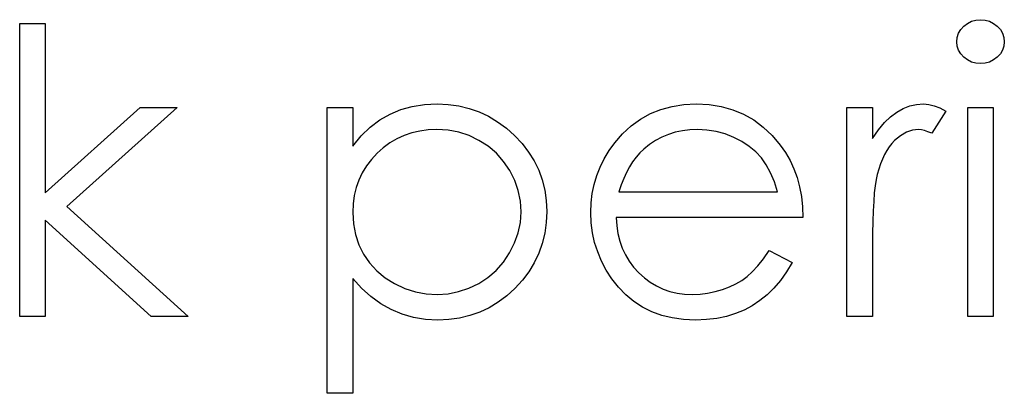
# Model space of a CAD drawing. Header units: inches. Extents: x 220 to 877, y 4 to 174.
# Tile 146 of 256: x 259.2 to 259.675, y 154.407 to 154.588. Entities that reach past the tile are written whole.
import ezdxf

# ---------------------------------------------------------------- set-up
doc = ezdxf.new("R2010")
doc.units = ezdxf.units.IN
doc.header["$LTSCALE"] = 0.5
doc.header["$MEASUREMENT"] = 0
doc.layers.add('SID-M-D', color=42, linetype='Continuous')

msp = doc.modelspace()

# ---------------------------------------------------------------- linework, layer by layer
at = {"layer": 'SID-M-D', "linetype": 'Continuous'}
for p, q in [((259.19974, 154.58589), (259.21211, 154.58589)), ((259.19974, 154.44457), (259.19974, 154.58589)), ((259.21211, 154.58589), (259.21211, 154.50419)), ((259.6539, 154.58291), (259.65536, 154.58454)), ((259.65536, 154.58454), (259.65713, 154.58589)), ((259.65713, 154.58589), (259.65909, 154.58689)), ((259.65909, 154.58689), (259.66116, 154.58747)), ((259.66116, 154.58747), (259.66342, 154.58766)), ((259.66342, 154.58766), (259.66571, 154.58747)), ((259.66571, 154.58747), (259.66784, 154.58689)), ((259.66784, 154.58689), (259.6698, 154.58589)), ((259.6698, 154.58589), (259.67156, 154.58454)), ((259.67156, 154.58454), (259.67305, 154.58291)), ((259.65199, 154.57701), (259.65221, 154.57913)), ((259.65221, 154.57913), (259.65285, 154.58109)), ((259.65285, 154.58109), (259.6539, 154.58291)), ((259.67305, 154.58291), (259.6741, 154.58109)), ((259.6741, 154.58109), (259.67474, 154.57913)), ((259.67474, 154.57913), (259.67496, 154.57701)), ((259.65221, 154.57494), (259.65199, 154.57701)), ((259.65285, 154.573), (259.65221, 154.57494)), ((259.67474, 154.57494), (259.6741, 154.573)), ((259.67496, 154.57701), (259.67474, 154.57494)), ((259.6539, 154.57121), (259.65285, 154.573)), ((259.65536, 154.56958), (259.6539, 154.57121)), ((259.65713, 154.56823), (259.65536, 154.56958)), ((259.67156, 154.56958), (259.6698, 154.56823)), ((259.67305, 154.57121), (259.67156, 154.56958)), ((259.6741, 154.573), (259.67305, 154.57121)), ((259.65909, 154.56723), (259.65713, 154.56823)), ((259.66116, 154.56665), (259.65909, 154.56723)), ((259.66342, 154.56646), (259.66116, 154.56665)), ((259.66571, 154.56665), (259.66342, 154.56646)), ((259.66784, 154.56723), (259.66571, 154.56665)), ((259.6698, 154.56823), (259.66784, 154.56723)), ((259.38372, 154.54427), (259.38924, 154.54581)), ((259.38924, 154.54581), (259.39506, 154.54672)), ((259.39506, 154.54672), (259.40119, 154.54703)), ((259.40119, 154.54703), (259.40654, 154.54678)), ((259.40654, 154.54678), (259.41173, 154.54609)), ((259.41173, 154.54609), (259.4167, 154.5449)), ((259.5092, 154.54438), (259.51458, 154.54587)), ((259.51458, 154.54587), (259.52027, 154.54672)), ((259.52027, 154.54672), (259.52629, 154.54703)), ((259.52629, 154.54703), (259.53247, 154.54672)), ((259.53247, 154.54672), (259.53835, 154.54579)), ((259.53835, 154.54579), (259.5439, 154.54424)), ((259.62618, 154.54482), (259.62938, 154.54606)), ((259.62938, 154.54606), (259.63261, 154.54678)), ((259.63261, 154.54678), (259.63593, 154.54703)), ((259.63593, 154.54703), (259.63849, 154.54681)), ((259.63849, 154.54681), (259.64114, 154.54617)), ((259.64114, 154.54617), (259.64388, 154.5451)), ((259.21211, 154.50419), (259.25793, 154.54526)), ((259.2757, 154.54526), (259.22254, 154.49756)), ((259.25793, 154.54526), (259.2757, 154.54526)), ((259.34814, 154.54526), (259.3605, 154.54526)), ((259.34814, 154.40747), (259.34814, 154.54526)), ((259.3605, 154.54526), (259.3605, 154.52663)), ((259.37353, 154.53935), (259.37847, 154.54214)), ((259.37847, 154.54214), (259.38372, 154.54427)), ((259.4167, 154.5449), (259.42148, 154.54322)), ((259.42148, 154.54322), (259.42606, 154.54109)), ((259.42606, 154.54109), (259.43042, 154.53847)), ((259.49935, 154.53969), (259.50412, 154.54234)), ((259.50412, 154.54234), (259.5092, 154.54438)), ((259.5439, 154.54424), (259.54911, 154.54209)), ((259.54911, 154.54209), (259.55403, 154.5393)), ((259.59899, 154.54526), (259.61136, 154.54526)), ((259.59899, 154.44457), (259.59899, 154.54526)), ((259.61136, 154.54526), (259.61136, 154.53044)), ((259.61707, 154.538), (259.62003, 154.54085)), ((259.62003, 154.54085), (259.62306, 154.54311)), ((259.62306, 154.54311), (259.62618, 154.54482)), ((259.64669, 154.54358), (259.6399, 154.53287)), ((259.64388, 154.5451), (259.64669, 154.54358)), ((259.65729, 154.54526), (259.66966, 154.54526)), ((259.65729, 154.44457), (259.65729, 154.54526)), ((259.66966, 154.54526), (259.66966, 154.44457)), ((259.36889, 154.53582), (259.37353, 154.53935)), ((259.43042, 154.53847), (259.43462, 154.53538)), ((259.49076, 154.53265), (259.4949, 154.53648)), ((259.4949, 154.53648), (259.49935, 154.53969)), ((259.55403, 154.5393), (259.55861, 154.53588)), ((259.55861, 154.53588), (259.56289, 154.53185)), ((259.61418, 154.53452), (259.61707, 154.538)), ((259.3605, 154.52663), (259.36456, 154.5316)), ((259.36456, 154.5316), (259.36889, 154.53582)), ((259.38529, 154.53179), (259.38176, 154.53019)), ((259.38899, 154.53306), (259.38529, 154.53179)), ((259.39285, 154.53394), (259.38899, 154.53306)), ((259.39688, 154.5345), (259.39285, 154.53394)), ((259.40108, 154.53466), (259.39688, 154.5345)), ((259.40649, 154.53433), (259.40108, 154.53466)), ((259.41168, 154.53336), (259.40649, 154.53433)), ((259.41665, 154.53174), (259.41168, 154.53336)), ((259.42142, 154.52947), (259.41665, 154.53174)), ((259.43462, 154.53538), (259.43859, 154.53182)), ((259.43859, 154.53182), (259.44224, 154.52793)), ((259.48692, 154.52826), (259.49076, 154.53265)), ((259.5129, 154.53232), (259.5097, 154.53096)), ((259.51618, 154.53334), (259.5129, 154.53232)), ((259.51963, 154.53408), (259.51618, 154.53334)), ((259.52322, 154.53452), (259.51963, 154.53408)), ((259.52692, 154.53466), (259.52322, 154.53452)), ((259.53145, 154.53444), (259.52692, 154.53466)), ((259.53587, 154.53372), (259.53145, 154.53444)), ((259.5402, 154.53256), (259.53587, 154.53372)), ((259.54439, 154.53091), (259.5402, 154.53256)), ((259.56289, 154.53185), (259.56684, 154.52721)), ((259.61136, 154.53044), (259.61418, 154.53452)), ((259.62486, 154.53168), (259.62204, 154.52936)), ((259.6277, 154.53334), (259.62486, 154.53168)), ((259.63063, 154.53433), (259.6277, 154.53334)), ((259.63358, 154.53466), (259.63063, 154.53433)), ((259.63493, 154.53455), (259.63358, 154.53466)), ((259.63645, 154.53422), (259.63493, 154.53455)), ((259.63811, 154.53364), (259.63645, 154.53422)), ((259.6399, 154.53287), (259.63811, 154.53364)), ((259.37842, 154.52823), (259.37521, 154.52588)), ((259.38176, 154.53019), (259.37842, 154.52823)), ((259.42584, 154.52663), (259.42142, 154.52947)), ((259.42979, 154.52323), (259.42584, 154.52663)), ((259.44224, 154.52793), (259.44538, 154.52381)), ((259.48422, 154.5245), (259.48692, 154.52826)), ((259.50376, 154.52743), (259.50097, 154.52522)), ((259.50666, 154.52936), (259.50376, 154.52743)), ((259.5097, 154.53096), (259.50666, 154.52936)), ((259.54834, 154.52889), (259.54439, 154.53091)), ((259.55188, 154.52657), (259.54834, 154.52889)), ((259.55502, 154.52395), (259.55188, 154.52657)), ((259.56684, 154.52721), (259.56938, 154.52359)), ((259.61942, 154.52635), (259.61826, 154.52459)), ((259.62069, 154.52795), (259.61942, 154.52635)), ((259.62204, 154.52936), (259.62069, 154.52795)), ((259.37221, 154.52321), (259.36947, 154.52025)), ((259.37521, 154.52588), (259.37221, 154.52321)), ((259.43326, 154.51934), (259.42979, 154.52323)), ((259.44538, 154.52381), (259.44806, 154.51954)), ((259.48185, 154.52061), (259.48422, 154.5245)), ((259.49904, 154.5234), (259.49725, 154.52136)), ((259.50097, 154.52522), (259.49904, 154.5234)), ((259.55773, 154.52103), (259.55502, 154.52395)), ((259.56938, 154.52359), (259.57156, 154.51978)), ((259.61716, 154.52263), (259.61614, 154.52047)), ((259.61826, 154.52459), (259.61716, 154.52263)), ((259.3671, 154.51713), (259.36508, 154.51382)), ((259.36947, 154.52025), (259.3671, 154.51713)), ((259.43625, 154.5149), (259.43326, 154.51934)), ((259.44806, 154.51954), (259.45024, 154.51506)), ((259.47986, 154.51661), (259.48185, 154.52061)), ((259.49556, 154.51912), (259.49402, 154.51666)), ((259.49725, 154.52136), (259.49556, 154.51912)), ((259.5601, 154.51771), (259.55773, 154.52103)), ((259.56217, 154.51388), (259.5601, 154.51771)), ((259.57156, 154.51978), (259.57343, 154.51573)), ((259.6152, 154.51816), (259.61434, 154.51564)), ((259.61614, 154.52047), (259.6152, 154.51816)), ((259.36508, 154.51382), (259.36343, 154.51034)), ((259.43867, 154.51015), (259.43625, 154.5149)), ((259.45024, 154.51506), (259.45195, 154.51037)), ((259.47696, 154.50819), (259.47823, 154.51247)), ((259.47823, 154.51247), (259.47986, 154.51661)), ((259.49258, 154.51396), (259.49126, 154.51106)), ((259.49402, 154.51666), (259.49258, 154.51396)), ((259.56397, 154.50952), (259.56217, 154.51388)), ((259.57343, 154.51573), (259.57495, 154.51148)), ((259.61357, 154.51297), (259.61304, 154.51056)), ((259.61434, 154.51564), (259.61357, 154.51297)), ((259.36343, 154.51034), (259.36216, 154.5067)), ((259.44039, 154.50524), (259.43867, 154.51015)), ((259.45195, 154.51037), (259.45317, 154.50551)), ((259.47605, 154.5038), (259.47696, 154.50819)), ((259.49007, 154.50797), (259.48899, 154.50463)), ((259.49126, 154.51106), (259.49007, 154.50797)), ((259.56543, 154.50463), (259.56397, 154.50952)), ((259.57495, 154.51148), (259.57617, 154.507)), ((259.6126, 154.50761), (259.61222, 154.50411)), ((259.61304, 154.51056), (259.6126, 154.50761)), ((259.36125, 154.50286), (259.3607, 154.49886)), ((259.36216, 154.5067), (259.36125, 154.50286)), ((259.44143, 154.50021), (259.44039, 154.50524)), ((259.45317, 154.50551), (259.45388, 154.50043)), ((259.47552, 154.49927), (259.47605, 154.5038)), ((259.48899, 154.50463), (259.56543, 154.50463)), ((259.57617, 154.507), (259.57705, 154.50231)), ((259.61222, 154.50411), (259.61191, 154.50005)), ((259.3607, 154.49886), (259.3605, 154.49469)), ((259.44177, 154.49505), (259.44143, 154.50021)), ((259.45388, 154.50043), (259.45413, 154.49519)), ((259.47533, 154.49464), (259.47552, 154.49927)), ((259.57705, 154.50231), (259.57757, 154.4974)), ((259.61191, 154.50005), (259.61166, 154.49547)), ((259.22254, 154.49756), (259.281, 154.44457)), ((259.3605, 154.49469), (259.36083, 154.48923)), ((259.44141, 154.48992), (259.44177, 154.49505)), ((259.45413, 154.49519), (259.45388, 154.48983)), ((259.47555, 154.4897), (259.47533, 154.49464)), ((259.57757, 154.4974), (259.57779, 154.49226)), ((259.61166, 154.49547), (259.6115, 154.49033)), ((259.26326, 154.44457), (259.21211, 154.49097)), ((259.21211, 154.49097), (259.21211, 154.44457)), ((259.36083, 154.48923), (259.3618, 154.48407)), ((259.44039, 154.48489), (259.44141, 154.48992)), ((259.45388, 154.48983), (259.45317, 154.48467)), ((259.47616, 154.48487), (259.47555, 154.4897)), ((259.57779, 154.49226), (259.4877, 154.49226)), ((259.4877, 154.49226), (259.48795, 154.48829)), ((259.6115, 154.49033), (259.61139, 154.48464)), ((259.3618, 154.48407), (259.36343, 154.47915)), ((259.43862, 154.47998), (259.44039, 154.48489)), ((259.45317, 154.48467), (259.45198, 154.47973)), ((259.47721, 154.4802), (259.47616, 154.48487)), ((259.48795, 154.48829), (259.4885, 154.48448)), ((259.4885, 154.48448), (259.48938, 154.48086)), ((259.61139, 154.48464), (259.61136, 154.47841)), ((259.36343, 154.47915), (259.36572, 154.47454)), ((259.43619, 154.47518), (259.43862, 154.47998)), ((259.45198, 154.47973), (259.4503, 154.47498)), ((259.4787, 154.47565), (259.47721, 154.4802)), ((259.48938, 154.48086), (259.4906, 154.47744)), ((259.36572, 154.47454), (259.36862, 154.47032)), ((259.43318, 154.47071), (259.43619, 154.47518)), ((259.4503, 154.47498), (259.44811, 154.47043)), ((259.48058, 154.4712), (259.4787, 154.47565)), ((259.4906, 154.47744), (259.49209, 154.47421)), ((259.49209, 154.47421), (259.49391, 154.47115)), ((259.55869, 154.47231), (259.56151, 154.47636)), ((259.56151, 154.47636), (259.57249, 154.47059)), ((259.61136, 154.47841), (259.61136, 154.44457)), ((259.36862, 154.47032), (259.3721, 154.46654)), ((259.4297, 154.46676), (259.43318, 154.47071)), ((259.44811, 154.47043), (259.44546, 154.4661)), ((259.48287, 154.4669), (259.48058, 154.4712)), ((259.49391, 154.47115), (259.49606, 154.46828)), ((259.55596, 154.46888), (259.55869, 154.47231)), ((259.57249, 154.47059), (259.56979, 154.46599)), ((259.3721, 154.46654), (259.37613, 154.46322)), ((259.42573, 154.46334), (259.4297, 154.46676)), ((259.44546, 154.4661), (259.44235, 154.46198)), ((259.4856, 154.46273), (259.48287, 154.4669)), ((259.49606, 154.46828), (259.49852, 154.46557)), ((259.49852, 154.46557), (259.50122, 154.46314)), ((259.55083, 154.46378), (259.55334, 154.46601)), ((259.55334, 154.46601), (259.55596, 154.46888)), ((259.56979, 154.46599), (259.56689, 154.46184)), ((259.36478, 154.45815), (259.3605, 154.46281)), ((259.3605, 154.46281), (259.3605, 154.40747)), ((259.37613, 154.46322), (259.38071, 154.46038)), ((259.38071, 154.46038), (259.38565, 154.45809)), ((259.41654, 154.45812), (259.42128, 154.46044)), ((259.42128, 154.46044), (259.42573, 154.46334)), ((259.44235, 154.46198), (259.43873, 154.45806)), ((259.48875, 154.4587), (259.4856, 154.46273)), ((259.50122, 154.46314), (259.50407, 154.46102)), ((259.50407, 154.46102), (259.50707, 154.45922)), ((259.54227, 154.45878), (259.54539, 154.46027)), ((259.54539, 154.46027), (259.54823, 154.46193)), ((259.54823, 154.46193), (259.55083, 154.46378)), ((259.56689, 154.46184), (259.5638, 154.45815)), ((259.36928, 154.45409), (259.36478, 154.45815)), ((259.38565, 154.45809), (259.39073, 154.45646)), ((259.39073, 154.45646), (259.39592, 154.4555)), ((259.39592, 154.4555), (259.40127, 154.45516)), ((259.40127, 154.45516), (259.40652, 154.4555)), ((259.40652, 154.4555), (259.4116, 154.45649)), ((259.4116, 154.45649), (259.41654, 154.45812)), ((259.43873, 154.45806), (259.43478, 154.45447)), ((259.49225, 154.45497), (259.48875, 154.4587)), ((259.50707, 154.45922), (259.51025, 154.45776)), ((259.51025, 154.45776), (259.51356, 154.45663)), ((259.51356, 154.45663), (259.51704, 154.45583)), ((259.51704, 154.45583), (259.52066, 154.45533)), ((259.52066, 154.45533), (259.52444, 154.45516)), ((259.52444, 154.45516), (259.52814, 154.4553)), ((259.52814, 154.4553), (259.53175, 154.45574)), ((259.53175, 154.45574), (259.53534, 154.45649)), ((259.53534, 154.45649), (259.53887, 154.45751)), ((259.53887, 154.45751), (259.54227, 154.45878)), ((259.5638, 154.45815), (259.56049, 154.45494)), ((259.37406, 154.45064), (259.36928, 154.45409)), ((259.37905, 154.44782), (259.37406, 154.45064)), ((259.43064, 154.45138), (259.42628, 154.44876)), ((259.43478, 154.45447), (259.43064, 154.45138)), ((259.49612, 154.45174), (259.49225, 154.45497)), ((259.50028, 154.44901), (259.49612, 154.45174)), ((259.55698, 154.45216), (259.55328, 154.44973)), ((259.56049, 154.45494), (259.55698, 154.45216)), ((259.38432, 154.44561), (259.37905, 154.44782)), ((259.38982, 154.44407), (259.38432, 154.44561)), ((259.42175, 154.44661), (259.41701, 154.44495)), ((259.42628, 154.44876), (259.42175, 154.44661)), ((259.50476, 154.44677), (259.50028, 154.44901)), ((259.50959, 154.44503), (259.50476, 154.44677)), ((259.5452, 154.44589), (259.54081, 154.44454)), ((259.54934, 154.44763), (259.5452, 154.44589)), ((259.55328, 154.44973), (259.54934, 154.44763)), ((259.21211, 154.44457), (259.19974, 154.44457)), ((259.281, 154.44457), (259.26326, 154.44457)), ((259.39559, 154.4431), (259.38982, 154.44407)), ((259.40158, 154.4428), (259.39559, 154.4431)), ((259.4069, 154.44305), (259.40158, 154.4428)), ((259.41206, 154.44376), (259.4069, 154.44305)), ((259.41701, 154.44495), (259.41206, 154.44376)), ((259.51472, 154.44379), (259.50959, 154.44503)), ((259.52019, 154.44305), (259.51472, 154.44379)), ((259.52598, 154.4428), (259.52019, 154.44305)), ((259.5312, 154.44299), (259.52598, 154.4428)), ((259.53614, 154.44357), (259.5312, 154.44299)), ((259.54081, 154.44454), (259.53614, 154.44357)), ((259.61136, 154.44457), (259.59899, 154.44457)), ((259.66966, 154.44457), (259.65729, 154.44457)), ((259.3605, 154.40747), (259.34814, 154.40747))]:
    msp.add_line(p, q, dxfattribs=at)

doc.saveas('drawing.dxf')
